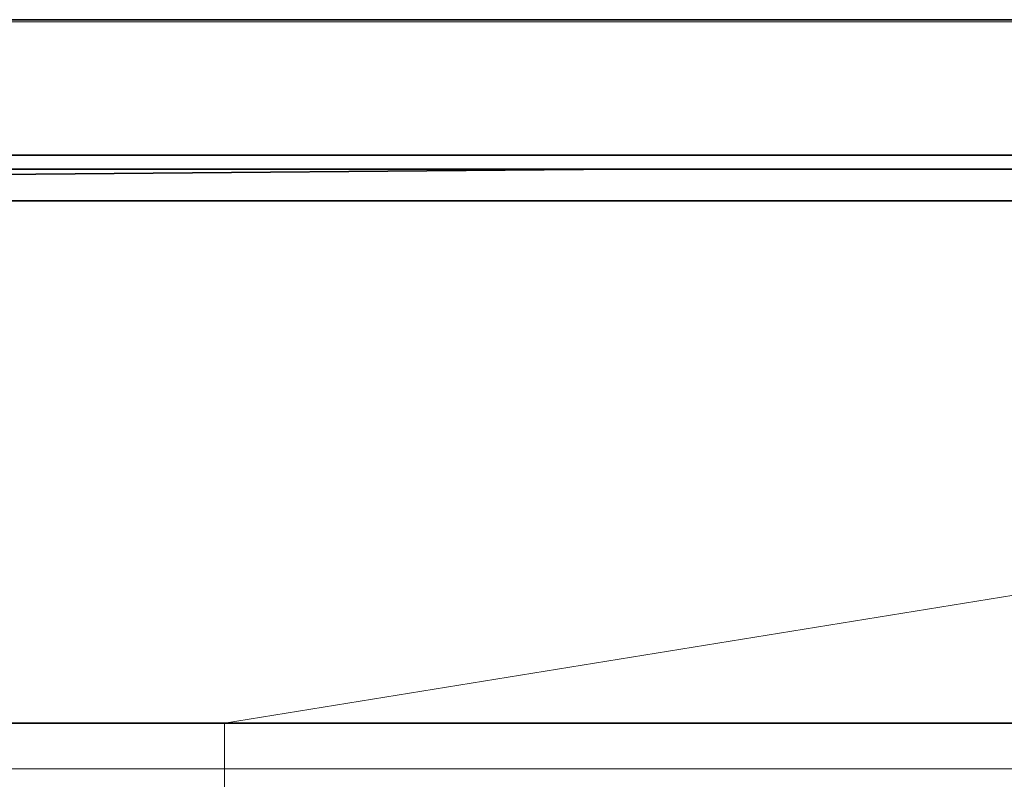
# Model space of a CAD drawing. Header units: inches. Extents: x 1 to 102, y 1 to 36.
# Tile 6 of 59: x 12.44 to 14.81, y 29.99 to 31.83. Entities that reach past the tile are written whole.
import ezdxf

# ---------------------------------------------------------------- set-up
doc = ezdxf.new("R2010")
doc.units = ezdxf.units.IN
doc.header["$MEASUREMENT"] = 0
doc.layers.add('Default', color=7, linetype='Continuous')

msp = doc.modelspace()

# ---------------------------------------------------------------- linework, layer by layer
at = {"layer": 'Default', "color": 9, "lineweight": 0, "true_color": 0xcbcbcb, "transparency": 33554687}
for p, q in [((20.8844, 31.8264), (4.9451, 31.8264)), ((4.9451, 31.8264), (20.8844, 31.8264)), ((20.8571, 31.821), (4.9559, 31.821)), ((4.9559, 31.821), (20.8571, 31.821)), ((20.7705, 31.4994), (5.0591, 31.4994)), ((9.7781, 31.4307), (13.8916, 31.4663)), ((13.8916, 31.4663), (9.7781, 31.4307)), ((9.8396, 31.4663), (13.8916, 31.4663)), ((13.8916, 31.4663), (16.0602, 31.4663)), ((20.6831, 31.3895), (5.1464, 31.3895))]:
    msp.add_line(p, q, dxfattribs=at).dxf.unprotected_set("ltscale", 0)
at = {"layer": 'Default', "color": 7, "lineweight": 35, "ltscale": 5.410699, "transparency": 33554687}
for p, q in [((4.9451, 31.8264), (20.8844, 31.8264)), ((5.0591, 31.4994), (20.7705, 31.4994)), ((13.8916, 31.4663), (9.7781, 31.4307)), ((13.8916, 31.4663), (9.8396, 31.4663)), ((16.0602, 31.4663), (13.8916, 31.4663)), ((5.1464, 31.3895), (20.6831, 31.3895)), ((12.9313, 30.1299), (5.0551, 30.1299)), ((20.7744, 30.1299), (12.9313, 30.1299))]:
    msp.add_line(p, q, dxfattribs=at)
at = {"layer": 'Default', "color": 7, "lineweight": 15, "ltscale": 5.410699, "transparency": 33554687}
for p, q in [((4.9559, 31.821), (20.8571, 31.821)), ((20.6831, 31.3895), (12.9313, 30.1299)), ((12.9313, 30.1299), (12.9313, 30.0199)), ((12.9313, 30.0199), (4.9451, 30.0199)), ((12.9313, 30.0199), (12.9313, 29.9701)), ((12.9313, 30.0199), (20.8844, 30.0199))]:
    msp.add_line(p, q, dxfattribs=at)
at = {"layer": 'Default', "color": 251, "lineweight": 0, "true_color": 0x4e4e4e, "transparency": 33554687}
for p, q in [((5.0591, 31.4994), (20.7705, 31.4994)), ((13.8916, 31.4663), (9.8396, 31.4663)), ((16.0602, 31.4663), (13.8916, 31.4663))]:
    msp.add_line(p, q, dxfattribs=at).dxf.unprotected_set("ltscale", 0)
at = {"layer": 'Default', "color": 253, "lineweight": 0, "true_color": 0x9e9e9e, "transparency": 33554687}
for p, q in [((5.1464, 31.3895), (20.6831, 31.3895)), ((20.6831, 31.3895), (12.9313, 30.1299)), ((12.9313, 30.1299), (20.6831, 31.3895)), ((12.9313, 30.1299), (5.0551, 30.1299)), ((20.7744, 30.1299), (12.9313, 30.1299))]:
    msp.add_line(p, q, dxfattribs=at).dxf.unprotected_set("ltscale", 0)
at = {"layer": 'Default', "color": 254, "lineweight": 0, "true_color": 0xcccccc, "transparency": 33554687}
for p, q in [((5.0551, 30.1299), (12.9313, 30.1299)), ((12.9313, 30.1299), (12.9313, 30.0199)), ((12.9313, 30.0199), (12.9313, 30.1299)), ((12.9313, 30.1299), (20.7744, 30.1299)), ((4.9451, 30.0199), (12.9313, 30.0199)), ((12.9313, 30.0199), (4.9451, 30.0199)), ((12.9313, 30.0199), (12.9313, 29.9701)), ((12.9313, 29.9701), (12.9313, 30.0199)), ((12.9313, 30.0199), (20.8844, 30.0199)), ((20.8844, 30.0199), (12.9313, 30.0199))]:
    msp.add_line(p, q, dxfattribs=at).dxf.unprotected_set("ltscale", 0)

doc.saveas('drawing.dxf')
